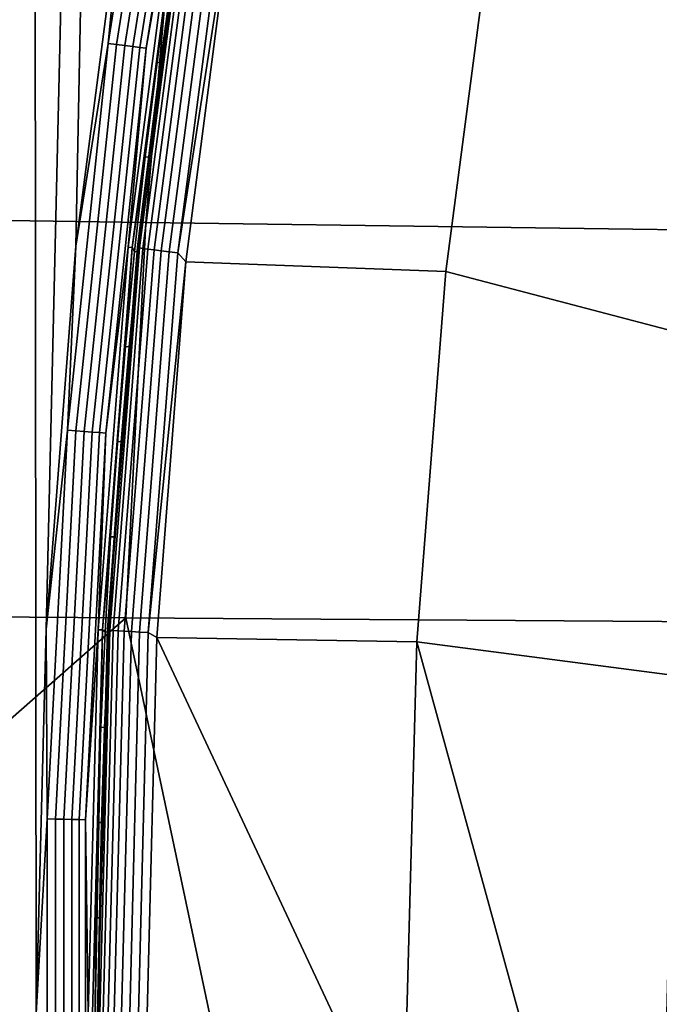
# Model space of a CAD drawing. Header units: metres. Extents: x -240 to 45, y -77 to 27.
# Tile 157 of 256: x -231.46 to -230.15, y 0.02 to 2.04. Entities that reach past the tile are written whole.
import ezdxf

# ---------------------------------------------------------------- set-up
doc = ezdxf.new("R2010")
doc.units = ezdxf.units.M
doc.layers.add('solid_102011X2', color=7, linetype='CONTINUOUS')

msp = doc.modelspace()

# ---------------------------------------------------------------- linework, layer by layer
at = {"layer": 'solid_102011X2'}
for points in [[(-231.410446, 0.788587, 275.895142), (-231.430832, 0.000089, 275.900208), (-231.442749, 12.464298, 275.903168), (-231.129044, 12.770771, 275.824951)], [(-231.349319, 1.575044, 275.879883), (-231.410446, 0.788587, 275.895142), (-231.129044, 12.770771, 275.824951)], [(-231.247604, 2.357418, 275.854523), (-231.349319, 1.575044, 275.879883), (-231.129044, 12.770771, 275.824951)], [(-231.430832, 0.000089, 275.900208), (-231.443497, -12.463556, 275.903381), (-231.748123, 12.151385, 275.979309), (-231.442749, 12.464298, 275.903168)], [(-231.443497, -12.463556, 275.903381), (-231.748856, -12.150607, 275.979492), (-231.748123, 12.151385, 275.979309)], [(-231.283081, 1.991444, 275.864899), (-231.247604, 2.357418, 275.854523), (-231.158051, 2.779883, 275.83374)], [(-231.283081, 1.991444, 275.864899), (-231.158051, 2.779883, 275.83374), (-231.140884, 2.776716, 275.834106), (-231.265778, 1.989174, 275.865234)], [(-231.265778, 1.989174, 275.865234), (-231.140884, 2.776716, 275.834106), (-231.124023, 2.773744, 275.837463), (-231.248779, 1.987044, 275.868591)], [(-231.248779, 1.987044, 275.868591), (-231.124023, 2.773744, 275.837463), (-231.107986, 2.771057, 275.843781), (-231.23262, 1.985119, 275.874847)], [(-231.23262, 1.985119, 275.874847), (-231.107986, 2.771057, 275.843781), (-231.093231, 2.768738, 275.852814), (-231.217758, 1.983457, 275.88385)], [(-231.217758, 1.983457, 275.88385), (-231.093231, 2.768738, 275.852814), (-231.080231, 2.766857, 275.864288), (-231.204681, 1.982109, 275.895325)], [(-231.204681, 1.982109, 275.895325), (-231.080231, 2.766857, 275.864288), (-231.139908, 2.353868, 275.895477)], [(-231.136063, 2.433489, 293.043488), (-232.516922, 2.462734, 291.263031), (-232.587677, 1.643635, 291.304993), (-231.205307, 1.624111, 293.085846)], [(-229.73732, 2.404558, 294.802338), (-231.136063, 2.433489, 293.043488), (-231.205307, 1.624111, 293.085846), (-229.805145, 1.6048, 294.845032)], [(-231.283081, 1.991444, 275.864899), (-231.349319, 1.575044, 275.879883), (-231.247604, 2.357418, 275.854523)], [(-231.241928, 1.573004, 275.920898), (-231.139908, 2.353868, 275.895477), (-231.1315, 2.353145, 275.910736), (-231.23349, 1.572521, 275.936157)], [(-231.204681, 1.982109, 275.895325), (-231.139908, 2.353868, 275.895477), (-231.241928, 1.573004, 275.920898)], [(-231.23349, 1.572521, 275.936157), (-231.1315, 2.353145, 275.910736), (-231.207214, 1.758759, 275.94751)], [(-231.120682, 2.354255, 275.940277), (-231.222778, 1.573207, 275.96579), (-231.120102, 2.340507, 275.958527)], [(-231.120239, 2.353463, 275.921875), (-231.22229, 1.572676, 275.947418), (-231.222778, 1.573207, 275.96579), (-231.120682, 2.354255, 275.940277)], [(-231.22229, 1.572676, 275.947418), (-231.120239, 2.353463, 275.921875), (-231.11647, 2.352166, 275.903931), (-231.218475, 1.571808, 275.929443)], [(-231.218475, 1.571808, 275.929443), (-231.11647, 2.352166, 275.903931), (-231.109512, 2.350406, 275.886993), (-231.211441, 1.57063, 275.912476)], [(-231.211441, 1.57063, 275.912476), (-231.109512, 2.350406, 275.886993), (-231.099594, 2.348243, 275.871643), (-231.201431, 1.569183, 275.897095)], [(-231.1315, 2.353145, 275.910736), (-231.183228, 1.953124, 275.941528), (-231.207214, 1.758759, 275.94751)], [(-231.201431, 1.569183, 275.897095), (-231.099594, 2.348243, 275.871643), (-231.087067, 2.345751, 275.858398), (-231.188782, 1.567517, 275.88385)], [(-231.188782, 1.567517, 275.88385), (-231.087067, 2.345751, 275.858398), (-231.072327, 2.343014, 275.847748), (-231.17392, 1.565687, 275.873138)], [(-231.1315, 2.353145, 275.910736), (-231.156738, 2.14717, 275.934937), (-231.183228, 1.953124, 275.941528)], [(-231.222778, 1.573207, 275.96579), (-231.149094, 2.146797, 275.96579), (-231.120102, 2.340507, 275.958527)], [(-231.17392, 1.565687, 275.873138), (-231.072327, 2.343014, 275.847748), (-231.055878, 2.340124, 275.839996), (-231.157364, 1.563755, 275.865387)], [(-231.157364, 1.563755, 275.865387), (-231.055878, 2.340124, 275.839996), (-231.0383, 2.33718, 275.835449), (-231.139648, 1.561787, 275.860779)], [(-231.139648, 1.561787, 275.860779), (-231.0383, 2.33718, 275.835449), (-231.023621, 2.312379, 275.835083)], [(-231.139648, 1.561787, 275.860779), (-231.023621, 2.312379, 275.835083), (-231.123138, 1.543289, 275.859955)], [(-230.490021, 2.280086, 275.830933), (-230.589386, 1.523582, 275.855957), (-231.123138, 1.543289, 275.859955), (-231.023621, 2.312379, 275.835083)], [(-230.068146, 1.386503, 275.823334), (-230.589386, 1.523582, 275.855957), (-230.490021, 2.280086, 275.830933), (-229.983505, 2.075526, 275.80191)], [(-231.222778, 1.573207, 275.96579), (-231.175583, 1.952742, 275.972412), (-231.149094, 2.146797, 275.96579)], [(-231.156738, 2.14717, 275.934937), (-231.149094, 2.146797, 275.96579), (-231.175583, 1.952742, 275.972412), (-231.183228, 1.953124, 275.941528)], [(-231.366653, 1.197198, 275.885742), (-231.349319, 1.575044, 275.879883), (-231.283081, 1.991444, 275.864899)], [(-231.366653, 1.197198, 275.885742), (-231.283081, 1.991444, 275.864899), (-231.265778, 1.989174, 275.865234), (-231.349258, 1.195834, 275.886047)], [(-231.349258, 1.195834, 275.886047), (-231.265778, 1.989174, 275.865234), (-231.248779, 1.987044, 275.868591), (-231.332184, 1.194553, 275.889374)], [(-231.332184, 1.194553, 275.889374), (-231.248779, 1.987044, 275.868591), (-231.23262, 1.985119, 275.874847), (-231.315933, 1.193395, 275.89563)], [(-231.315933, 1.193395, 275.89563), (-231.23262, 1.985119, 275.874847), (-231.217758, 1.983457, 275.88385), (-231.30101, 1.192396, 275.904602)], [(-231.30101, 1.192396, 275.904602), (-231.217758, 1.983457, 275.88385), (-231.204681, 1.982109, 275.895325), (-231.287857, 1.191585, 275.916046)], [(-231.287857, 1.191585, 275.916046), (-231.204681, 1.982109, 275.895325), (-231.241928, 1.573004, 275.920898)], [(-231.222778, 1.573207, 275.96579), (-231.19957, 1.758372, 275.978394), (-231.175583, 1.952742, 275.972412)], [(-231.183228, 1.953124, 275.941528), (-231.175583, 1.952742, 275.972412), (-231.19957, 1.758372, 275.978394), (-231.207214, 1.758759, 275.94751)], [(-231.23349, 1.572521, 275.936157), (-231.207214, 1.758759, 275.94751), (-231.228683, 1.564113, 275.952881)], [(-231.207214, 1.758759, 275.94751), (-231.19957, 1.758372, 275.978394), (-231.221024, 1.563715, 275.983795), (-231.228683, 1.564113, 275.952881)], [(-231.222778, 1.573207, 275.96579), (-231.221024, 1.563715, 275.983795), (-231.19957, 1.758372, 275.978394)], [(-231.205307, 1.624111, 293.085846), (-232.587677, 1.643635, 291.304993), (-232.630157, 0.822032, 291.33017), (-231.246902, 0.812266, 293.111298)], [(-229.805145, 1.6048, 294.845032), (-231.205307, 1.624111, 293.085846), (-231.246902, 0.812266, 293.111298), (-229.845871, 0.802607, 294.870636)], [(-231.366653, 1.197198, 275.885742), (-231.410446, 0.788587, 275.895142), (-231.349319, 1.575044, 275.879883)], [(-231.303284, 0.787636, 275.936188), (-231.241928, 1.573004, 275.920898), (-231.23349, 1.572521, 275.936157), (-231.29483, 0.787394, 275.951477)], [(-231.287857, 1.191585, 275.916046), (-231.241928, 1.573004, 275.920898), (-231.303284, 0.787636, 275.936188)], [(-231.29483, 0.787394, 275.951477), (-231.23349, 1.572521, 275.936157), (-231.277985, 0.978777, 275.965149)], [(-231.222778, 1.573207, 275.96579), (-231.284134, 0.787596, 275.981201), (-231.221024, 1.563715, 275.983795)], [(-231.22229, 1.572676, 275.947418), (-231.28363, 0.78733, 275.96283), (-231.284134, 0.787596, 275.981201), (-231.222778, 1.573207, 275.96579)], [(-231.284134, 0.787596, 275.981201), (-231.23996, 1.368801, 275.988525), (-231.221024, 1.563715, 275.983795)], [(-231.28363, 0.78733, 275.96283), (-231.22229, 1.572676, 275.947418), (-231.218475, 1.571808, 275.929443), (-231.279785, 0.786894, 275.944824)], [(-231.279785, 0.786894, 275.944824), (-231.218475, 1.571808, 275.929443), (-231.211441, 1.57063, 275.912476), (-231.272705, 0.786304, 275.927856)], [(-231.23349, 1.572521, 275.936157), (-231.264069, 1.174092, 275.9617), (-231.277985, 0.978777, 275.965149)], [(-231.272705, 0.786304, 275.927856), (-231.211441, 1.57063, 275.912476), (-231.201431, 1.569183, 275.897095), (-231.262634, 0.785579, 275.912476)], [(-231.23349, 1.572521, 275.936157), (-231.247635, 1.369214, 275.957611), (-231.264069, 1.174092, 275.9617)], [(-231.262634, 0.785579, 275.912476), (-231.201431, 1.569183, 275.897095), (-231.188782, 1.567517, 275.88385), (-231.249924, 0.784744, 275.8992)], [(-231.249924, 0.784744, 275.8992), (-231.188782, 1.567517, 275.88385), (-231.17392, 1.565687, 275.873138), (-231.235001, 0.783827, 275.888489)], [(-231.23349, 1.572521, 275.936157), (-231.228683, 1.564113, 275.952881), (-231.247635, 1.369214, 275.957611)], [(-231.228683, 1.564113, 275.952881), (-231.221024, 1.563715, 275.983795), (-231.23996, 1.368801, 275.988525), (-231.247635, 1.369214, 275.957611)], [(-231.235001, 0.783827, 275.888489), (-231.17392, 1.565687, 275.873138), (-231.157364, 1.563755, 275.865387), (-231.218369, 0.782859, 275.880676)], [(-231.218369, 0.782859, 275.880676), (-231.157364, 1.563755, 275.865387), (-231.139648, 1.561787, 275.860779), (-231.200577, 0.781874, 275.876068)], [(-231.200577, 0.781874, 275.876068), (-231.139648, 1.561787, 275.860779), (-231.123138, 1.543289, 275.859955)], [(-231.200577, 0.781874, 275.876068), (-231.123138, 1.543289, 275.859955), (-231.182755, 0.771603, 275.874939)], [(-230.589386, 1.523582, 275.855957), (-230.649307, 0.762858, 275.871033), (-231.182755, 0.771603, 275.874939), (-231.123138, 1.543289, 275.859955)], [(-230.119171, 0.694105, 275.836243), (-230.649307, 0.762858, 275.871033), (-230.589386, 1.523582, 275.855957), (-230.068146, 1.386503, 275.823334)], [(-231.284134, 0.787596, 275.981201), (-231.256393, 1.173661, 275.992645), (-231.23996, 1.368801, 275.988525)], [(-231.247635, 1.369214, 275.957611), (-231.23996, 1.368801, 275.988525), (-231.256393, 1.173661, 275.992645), (-231.264069, 1.174092, 275.9617)], [(-231.408508, 0.399462, 275.896179), (-231.410446, 0.788587, 275.895142), (-231.366653, 1.197198, 275.885742)], [(-231.408508, 0.399462, 275.896179), (-231.366653, 1.197198, 275.885742), (-231.349258, 1.195834, 275.886047), (-231.391068, 0.399006, 275.896484)], [(-231.391068, 0.399006, 275.896484), (-231.349258, 1.195834, 275.886047), (-231.332184, 1.194553, 275.889374), (-231.373947, 0.398579, 275.89978)], [(-231.373947, 0.398579, 275.89978), (-231.332184, 1.194553, 275.889374), (-231.315933, 1.193395, 275.89563), (-231.357651, 0.398193, 275.906036)], [(-231.357651, 0.398193, 275.906036), (-231.315933, 1.193395, 275.89563), (-231.30101, 1.192396, 275.904602), (-231.342697, 0.397859, 275.915009)], [(-231.342697, 0.397859, 275.915009), (-231.30101, 1.192396, 275.904602), (-231.287857, 1.191585, 275.916046), (-231.329529, 0.397589, 275.926453)], [(-231.329529, 0.397589, 275.926453), (-231.287857, 1.191585, 275.916046), (-231.303284, 0.787636, 275.936188)], [(-231.284134, 0.787596, 275.981201), (-231.270279, 0.978336, 275.996155), (-231.256393, 1.173661, 275.992645)], [(-231.264069, 1.174092, 275.9617), (-231.256393, 1.173661, 275.992645), (-231.270279, 0.978336, 275.996155), (-231.277985, 0.978777, 275.965149)], [(-231.29483, 0.787394, 275.951477), (-231.277985, 0.978777, 275.965149), (-231.289368, 0.783307, 275.967987)], [(-231.277985, 0.978777, 275.965149), (-231.270279, 0.978336, 275.996155), (-231.281647, 0.782866, 275.998993), (-231.289368, 0.783307, 275.967987)], [(-231.284134, 0.787596, 275.981201), (-231.281647, 0.782866, 275.998993), (-231.270279, 0.978336, 275.996155)], [(-231.246902, 0.812266, 293.111298), (-232.630157, 0.822032, 291.33017), (-232.171997, 0, 291.951935)], [(-231.246902, 0.812266, 293.111298), (-232.171997, 0, 291.951935), (-231.074921, 0, 293.35556)], [(-229.845871, 0.802607, 294.870636), (-231.246902, 0.812266, 293.111298), (-231.074921, 0, 293.35556), (-229.915726, 0, 294.809326)], [(-231.408508, 0.399462, 275.896179), (-231.430832, 0.000089, 275.900208), (-231.410446, 0.788587, 275.895142)], [(-231.329529, 0.397589, 275.926453), (-231.303284, 0.787636, 275.936188), (-231.323746, 0.00001, 275.941315)], [(-231.323746, 0.00001, 275.941315), (-231.303284, 0.787636, 275.936188), (-231.29483, 0.787394, 275.951477), (-231.315292, 0.00001, 275.956573)], [(-231.315292, 0.00001, 275.956573), (-231.29483, 0.787394, 275.951477), (-231.309616, 0.000471, 275.973053)], [(-231.29483, 0.787394, 275.951477), (-231.30835, 0.196258, 275.972717), (-231.309616, 0.000471, 275.973053)], [(-231.29483, 0.787394, 275.951477), (-231.30455, 0.392017, 275.971771), (-231.30835, 0.196258, 275.972717)], [(-231.284134, 0.787596, 275.981201), (-231.304657, 0, 275.985962), (-231.281647, 0.782866, 275.998993)], [(-231.28363, 0.78733, 275.96283), (-231.304092, 0, 275.967621), (-231.304657, 0, 275.985962), (-231.284134, 0.787596, 275.981201)], [(-231.304657, 0, 275.985962), (-231.290497, 0.587286, 276.001221), (-231.281647, 0.782866, 275.998993)], [(-231.29483, 0.787394, 275.951477), (-231.298218, 0.587711, 275.970215), (-231.30455, 0.392017, 275.971771)], [(-231.279785, 0.786894, 275.944824), (-231.300171, 0, 275.949677), (-231.304092, 0, 275.967621), (-231.28363, 0.78733, 275.96283)], [(-231.272705, 0.786304, 275.927856), (-231.293045, 0, 275.93277), (-231.300171, 0, 275.949677), (-231.279785, 0.786894, 275.944824)], [(-231.29483, 0.787394, 275.951477), (-231.289368, 0.783307, 275.967987), (-231.298218, 0.587711, 275.970215)], [(-231.289368, 0.783307, 275.967987), (-231.281647, 0.782866, 275.998993), (-231.290497, 0.587286, 276.001221), (-231.298218, 0.587711, 275.970215)], [(-231.262634, 0.785579, 275.912476), (-231.282944, 0, 275.91745), (-231.293045, 0, 275.93277), (-231.272705, 0.786304, 275.927856)], [(-231.249924, 0.784744, 275.8992), (-231.270355, 0, 275.904358), (-231.282944, 0, 275.91745), (-231.262634, 0.785579, 275.912476)], [(-231.235001, 0.783827, 275.888489), (-231.255402, 0, 275.893616), (-231.270355, 0, 275.904358), (-231.249924, 0.784744, 275.8992)], [(-231.218369, 0.782859, 275.880676), (-231.238739, 0, 275.885834), (-231.255402, 0, 275.893616), (-231.235001, 0.783827, 275.888489)], [(-231.200577, 0.781874, 275.876068), (-231.220932, 0, 275.881195), (-231.238739, 0, 275.885834), (-231.218369, 0.782859, 275.880676)], [(-231.220932, 0, 275.881195), (-231.200577, 0.781874, 275.876068), (-231.182755, 0.771603, 275.874939), (-231.202606, 0, 275.879944)], [(-231.182755, 0.771603, 275.874939), (-230.821396, 0, 275.880402), (-231.202606, 0, 275.879944)], [(-230.649307, 0.762858, 275.871033), (-230.669479, 0, 275.876068), (-230.821396, 0, 275.880402), (-231.182755, 0.771603, 275.874939)], [(-230.649307, 0.762858, 275.871033), (-230.439728, 0, 275.864655), (-230.669479, 0, 275.876068)], [(-230.119171, 0.694105, 275.836243), (-230.136307, 0, 275.840576), (-230.439728, 0, 275.864655), (-230.649307, 0.762858, 275.871033)], [(-231.304657, 0, 275.985962), (-231.296814, 0.391627, 276.002808), (-231.290497, 0.587286, 276.001221)], [(-231.298218, 0.587711, 275.970215), (-231.290497, 0.587286, 276.001221), (-231.296814, 0.391627, 276.002808), (-231.30455, 0.392017, 275.971771)], [(-231.408508, -0.399441, 275.896179), (-231.430832, 0.000089, 275.900208), (-231.408508, 0.399462, 275.896179)], [(-231.408508, -0.399441, 275.896179), (-231.408508, 0.399462, 275.896179), (-231.391068, 0.399006, 275.896484), (-231.391068, -0.398986, 275.896484)], [(-231.391068, -0.398986, 275.896484), (-231.391068, 0.399006, 275.896484), (-231.373947, 0.398579, 275.89978), (-231.373947, -0.398559, 275.89978)], [(-231.373947, -0.398559, 275.89978), (-231.373947, 0.398579, 275.89978), (-231.357651, 0.398193, 275.906036), (-231.357651, -0.398172, 275.906036)], [(-231.357651, -0.398172, 275.906036), (-231.357651, 0.398193, 275.906036), (-231.342697, 0.397859, 275.915009), (-231.342697, -0.397839, 275.915009)], [(-231.342697, -0.397839, 275.915009), (-231.342697, 0.397859, 275.915009), (-231.329529, 0.397589, 275.926453), (-231.329529, -0.397568, 275.926453)], [(-231.329529, -0.397568, 275.926453), (-231.329529, 0.397589, 275.926453), (-231.323746, 0.00001, 275.941315)], [(-231.30455, 0.392017, 275.971771), (-231.296814, 0.391627, 276.002808), (-231.300613, 0.195923, 276.003784), (-231.30835, 0.196258, 275.972717)], [(-231.304657, 0, 275.985962), (-231.300613, 0.195923, 276.003784), (-231.296814, 0.391627, 276.002808)], [(-231.30835, 0.196258, 275.972717), (-231.300613, 0.195923, 276.003784), (-231.30188, 0.000205, 276.004089), (-231.309616, 0.000471, 275.973053)], [(-231.304657, 0, 275.985962), (-231.30188, 0.000205, 276.004089), (-231.300613, 0.195923, 276.003784)]]:
    msp.add_3dface(points, dxfattribs=at)

doc.saveas('drawing.dxf')
